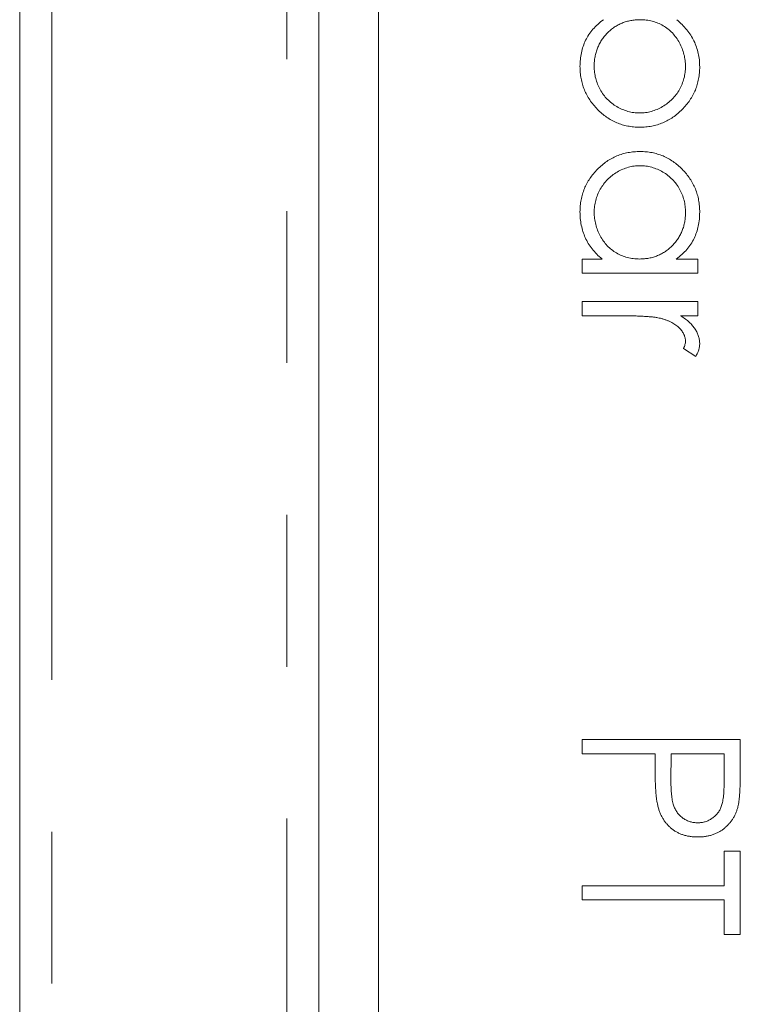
# Model space of a CAD drawing. Header units: millimetres. Extents: x -17 to 394, y -269 to 387.
# Tile 19 of 28: x 42.99 to 49.01, y 201.24 to 209.47. Entities that reach past the tile are written whole.
import ezdxf

# ---------------------------------------------------------------- set-up
doc = ezdxf.new("R2010")
doc.units = ezdxf.units.MM
doc.linetypes.add('PHANTOM', pattern=[12.7, 6.35, -1.27, 1.27, -1.27, 1.27, -1.27])

msp = doc.modelspace()

# ---------------------------------------------------------------- linework, layer by layer
at = {"color": 7, "linetype": 'Continuous', "lineweight": 15}
for p, q in [((42.9921, 181.5505), (42.9921, 222.9993)), ((45.4921, 155.9993), (45.4921, 221.9993)), ((45.9921, 214.9791), (45.9921, 158.9791)), ((47.6921, 207.4685), (47.8593, 207.4685)), ((47.6921, 207.3498), (47.6921, 207.4685)), ((48.4799, 207.4685), (48.6588, 207.4685)), ((48.6588, 207.4685), (48.6588, 207.3498)), ((48.6588, 207.3498), (47.6921, 207.3498)), ((47.6921, 207.1123), (48.6588, 207.1123)), ((47.6921, 206.9936), (47.6921, 207.1123)), ((48.6588, 207.1123), (48.6588, 206.9936)), ((48.017, 206.9936), (47.6921, 206.9936)), ((48.6588, 206.9936), (48.5165, 206.9936)), ((48.6427, 206.6544), (48.5398, 206.7196)), ((47.6921, 203.4489), (49.015, 203.4489)), ((47.6921, 203.3302), (47.6921, 203.4489)), ((49.015, 203.4489), (49.015, 203.1894)), ((48.3026, 203.3302), (47.6921, 203.3302)), ((48.3026, 203.2355), (48.3026, 203.3302)), ((48.4383, 203.3302), (48.4354, 203.0985)), ((48.8793, 203.3302), (48.4383, 203.3302)), ((48.8793, 203.0882), (48.8793, 203.3302)), ((48.8793, 202.516), (49.015, 202.516)), ((48.8793, 202.2277), (48.8793, 202.516)), ((49.015, 202.516), (49.015, 201.8207)), ((47.6921, 202.109), (47.6921, 202.2277)), ((47.6921, 202.2277), (48.8793, 202.2277)), ((48.8793, 202.109), (47.6921, 202.109)), ((48.8793, 201.8207), (48.8793, 202.109)), ((49.015, 201.8207), (48.8793, 201.8207))]:
    msp.add_line(p, q, dxfattribs=at)
at = {"color": 8, "linetype": 'PHANTOM', "lineweight": 0}
for p, q in [((43.26, 222.9993), (43.26, 181.5505)), ((45.2241, 145.6389), (45.2241, 221.9993))]:
    msp.add_line(p, q, dxfattribs=at)
at = {"color": 7, "linetype": 'Continuous', "lineweight": 15}
for points, knots in [([(47.6751, 209.0792), (47.6757, 209.0989), (47.6767, 209.1374), (47.6856, 209.1937), (47.7006, 209.247), (47.7209, 209.298), (47.7483, 209.3458), (47.7823, 209.3907), (47.8234, 209.4326), (47.8548, 209.4572), (47.8709, 209.4698)], [0, 0, 0, 0, 0.129476, 0.25388, 0.374863, 0.494283, 0.614293, 0.73697, 0.865076, 1, 1, 1, 1]), ([(48.1773, 209.4698), (48.1639, 209.4695), (48.1377, 209.4688), (48.099, 209.4633), (48.0621, 209.4546), (48.0268, 209.4424), (47.9933, 209.4263), (47.9614, 209.407), (47.9313, 209.384), (47.9031, 209.3579), (47.8775, 209.3292), (47.8553, 209.2984), (47.8361, 209.2661), (47.8209, 209.232), (47.8084, 209.1964), (47.8002, 209.159), (47.7946, 209.1202), (47.7941, 209.0937), (47.7938, 209.0803)], [0, 0, 0, 0, 0.065646, 0.129212, 0.191253, 0.251958, 0.312564, 0.373562, 0.43523, 0.498536, 0.561901, 0.624098, 0.685023, 0.746051, 0.807577, 0.869943, 0.933939, 1, 1, 1, 1]), ([(48.5571, 209.0784), (48.5565, 209.0956), (48.5553, 209.1297), (48.5452, 209.1801), (48.5297, 209.2292), (48.5074, 209.2762), (48.4801, 209.32), (48.4481, 209.3592), (48.4115, 209.3929), (48.3705, 209.4207), (48.3262, 209.4428), (48.279, 209.4586), (48.229, 209.468), (48.1947, 209.4692), (48.1773, 209.4698)], [0, 0, 0, 0, 0.084735, 0.168182, 0.252419, 0.338618, 0.424014, 0.506402, 0.587545, 0.668801, 0.7501, 0.831022, 0.91396, 1, 1, 1, 1]), ([(48.4834, 209.4698), (48.4988, 209.4565), (48.5288, 209.4304), (48.5681, 209.3866), (48.6014, 209.3407), (48.6288, 209.2924), (48.6497, 209.2414), (48.665, 209.1882), (48.6742, 209.1326), (48.6752, 209.0947), (48.6758, 209.0755)], [0, 0, 0, 0, 0.134636, 0.262681, 0.38719, 0.50839, 0.628966, 0.749723, 0.873248, 1, 1, 1, 1]), ([(48.1736, 208.5709), (48.1567, 208.5714), (48.1234, 208.5723), (48.0744, 208.5794), (48.0272, 208.591), (47.9819, 208.6076), (47.9385, 208.6285), (47.8972, 208.6546), (47.8575, 208.6848), (47.8206, 208.7197), (47.7865, 208.7574), (47.7569, 208.7979), (47.7313, 208.8399), (47.711, 208.8842), (47.6946, 208.9302), (47.6832, 208.9782), (47.6766, 209.0282), (47.6756, 209.0621), (47.6751, 209.0792)], [0, 0, 0, 0, 0.064015, 0.126228, 0.187289, 0.247869, 0.308511, 0.369727, 0.432536, 0.497198, 0.561923, 0.625133, 0.686855, 0.748117, 0.80953, 0.871487, 0.934981, 1, 1, 1, 1]), ([(47.7938, 209.0803), (47.7944, 209.0629), (47.7957, 209.0287), (47.8052, 208.9784), (47.821, 208.9303), (47.8427, 208.8846), (47.8699, 208.842), (47.9028, 208.8039), (47.9404, 208.7701), (47.9829, 208.7419), (48.028, 208.7183), (48.0755, 208.7021), (48.1241, 208.6913), (48.157, 208.6902), (48.1736, 208.6897)], [0, 0, 0, 0, 0.085993, 0.169736, 0.252687, 0.336526, 0.419856, 0.502457, 0.585265, 0.6698, 0.754407, 0.83695, 0.917941, 1, 1, 1, 1]), ([(48.1736, 208.6897), (48.1901, 208.6904), (48.2232, 208.6918), (48.2722, 208.7018), (48.3197, 208.7192), (48.3655, 208.7423), (48.4082, 208.771), (48.4466, 208.8046), (48.4797, 208.8431), (48.5072, 208.8858), (48.5298, 208.9312), (48.5452, 208.979), (48.5553, 209.0282), (48.5565, 209.0616), (48.5571, 209.0784)], [0, 0, 0, 0, 0.082066, 0.163805, 0.246618, 0.331983, 0.417466, 0.500907, 0.584103, 0.668254, 0.752056, 0.83457, 0.916652, 1, 1, 1, 1]), ([(48.6758, 209.0755), (48.6753, 209.0584), (48.6744, 209.0247), (48.6673, 208.9751), (48.6559, 208.9273), (48.6401, 208.8815), (48.6191, 208.8378), (48.5939, 208.7958), (48.564, 208.7558), (48.5297, 208.7183), (48.4926, 208.6838), (48.4528, 208.6536), (48.411, 208.6281), (48.3674, 208.607), (48.3218, 208.5907), (48.2741, 208.5794), (48.2245, 208.5723), (48.1907, 208.5714), (48.1736, 208.5709)], [0, 0, 0, 0, 0.064649, 0.127821, 0.189419, 0.250372, 0.311137, 0.372825, 0.435463, 0.500128, 0.564773, 0.627344, 0.688919, 0.749829, 0.810578, 0.872176, 0.935017, 1, 1, 1, 1]), ([(47.6751, 207.8634), (47.6756, 207.8804), (47.6765, 207.9141), (47.6836, 207.9636), (47.695, 208.0113), (47.7108, 208.0571), (47.7318, 208.1009), (47.757, 208.1428), (47.7869, 208.1829), (47.8212, 208.2203), (47.8583, 208.2548), (47.898, 208.285), (47.94, 208.3103), (47.9837, 208.3314), (48.0296, 208.3476), (48.0774, 208.359), (48.1271, 208.366), (48.1609, 208.367), (48.1781, 208.3674)], [0, 0, 0, 0, 0.06462, 0.1274335, 0.1890041, 0.2499301, 0.3106685, 0.372329, 0.4349391, 0.4995755, 0.5641912, 0.6267352, 0.6881093, 0.7492936, 0.8103305, 0.8719012, 0.9350459, 1, 1, 1, 1]), ([(48.1781, 208.3674), (48.1949, 208.3669), (48.2281, 208.366), (48.277, 208.359), (48.3241, 208.3473), (48.3692, 208.3308), (48.4124, 208.3097), (48.4537, 208.2841), (48.4933, 208.2538), (48.5303, 208.2189), (48.5644, 208.1812), (48.594, 208.1408), (48.6196, 208.0987), (48.6399, 208.0544), (48.6563, 208.0085), (48.6676, 207.9605), (48.6743, 207.9106), (48.6753, 207.8768), (48.6758, 207.8597)], [0, 0, 0, 0, 0.063775, 0.126079, 0.186904, 0.247574, 0.308003, 0.369132, 0.432033, 0.496791, 0.561611, 0.624914, 0.686726, 0.748079, 0.809582, 0.871631, 0.934886, 1, 1, 1, 1]), ([(48.1768, 208.2487), (48.1603, 208.248), (48.1274, 208.2466), (48.0787, 208.2365), (48.0312, 208.2195), (47.9853, 208.1964), (47.9428, 208.1674), (47.9043, 208.1338), (47.8712, 208.0952), (47.8436, 208.0526), (47.8212, 208.007), (47.8056, 207.959), (47.7956, 207.9096), (47.7944, 207.8761), (47.7938, 207.8591)], [0, 0, 0, 0, 0.081589, 0.162859, 0.245484, 0.330807, 0.416493, 0.499893, 0.583048, 0.667158, 0.751312, 0.833785, 0.916256, 1, 1, 1, 1]), ([(48.5571, 207.8581), (48.5564, 207.8754), (48.5552, 207.9097), (48.5457, 207.96), (48.5299, 208.0081), (48.5082, 208.0538), (48.481, 208.0964), (48.4481, 208.1344), (48.4103, 208.1683), (48.368, 208.1968), (48.3225, 208.22), (48.275, 208.2363), (48.2264, 208.247), (48.1933, 208.2481), (48.1768, 208.2487)], [0, 0, 0, 0, 0.085921, 0.169593, 0.252476, 0.336244, 0.419505, 0.502036, 0.584775, 0.669846, 0.754185, 0.836658, 0.91801, 1, 1, 1, 1]), ([(47.8593, 207.4685), (47.8442, 207.4819), (47.8146, 207.508), (47.776, 207.5517), (47.7441, 207.5979), (47.7184, 207.6466), (47.699, 207.6976), (47.6853, 207.7508), (47.6764, 207.8063), (47.6756, 207.8442), (47.6751, 207.8634)], [0, 0, 0, 0, 0.134298, 0.262085, 0.38627, 0.507165, 0.6273, 0.748145, 0.87237, 1, 1, 1, 1]), ([(47.7938, 207.8591), (47.7945, 207.842), (47.7957, 207.8078), (47.8053, 207.7574), (47.8211, 207.7084), (47.8429, 207.6616), (47.8701, 207.618), (47.9018, 207.5789), (47.9387, 207.5458), (47.9793, 207.5178), (48.0238, 207.4958), (48.0712, 207.4798), (48.1214, 207.4703), (48.1558, 207.4691), (48.1733, 207.4685)], [0, 0, 0, 0, 0.084802, 0.168664, 0.252552, 0.33824, 0.423103, 0.505556, 0.586176, 0.667136, 0.748499, 0.830452, 0.913456, 1, 1, 1, 1]), ([(48.1733, 207.4685), (48.1867, 207.4689), (48.213, 207.4696), (48.2516, 207.475), (48.2885, 207.4837), (48.3238, 207.4959), (48.3573, 207.512), (48.3893, 207.5314), (48.4194, 207.5544), (48.4475, 207.5807), (48.473, 207.6095), (48.4958, 207.6399), (48.5146, 207.6724), (48.5301, 207.7064), (48.5424, 207.742), (48.5507, 207.7793), (48.5563, 207.8181), (48.5568, 207.8446), (48.5571, 207.8581)], [0, 0, 0, 0, 0.065634, 0.129188, 0.191219, 0.251913, 0.312507, 0.373494, 0.435152, 0.498741, 0.562095, 0.624187, 0.685476, 0.746097, 0.807612, 0.869967, 0.933951, 1, 1, 1, 1]), ([(48.6758, 207.8597), (48.6752, 207.8399), (48.6742, 207.8012), (48.6653, 207.7446), (48.6503, 207.6911), (48.6299, 207.6402), (48.6029, 207.5921), (48.5687, 207.5473), (48.5277, 207.5054), (48.4962, 207.481), (48.4799, 207.4685)], [0, 0, 0, 0, 0.129862, 0.254654, 0.376015, 0.495255, 0.614798, 0.738106, 0.865196, 1, 1, 1, 1]), ([(48.3488, 206.9724), (48.3411, 206.9742), (48.3241, 206.9782), (48.2956, 206.982), (48.262, 206.9858), (48.2231, 206.9885), (48.179, 206.991), (48.1297, 206.9924), (48.0751, 206.9936), (48.0369, 206.9936), (48.017, 206.9936)], [0, 0, 0, 0, 0.070855, 0.156938, 0.2586, 0.375891, 0.508166, 0.656238, 0.820177, 1, 1, 1, 1]), ([(48.5571, 206.7803), (48.5564, 206.7898), (48.5551, 206.8092), (48.5449, 206.8378), (48.5285, 206.8655), (48.5102, 206.8875), (48.4926, 206.9045), (48.4773, 206.9166), (48.4601, 206.9278), (48.4413, 206.9384), (48.4206, 206.9481), (48.3982, 206.9572), (48.3741, 206.9654), (48.3574, 206.97), (48.3488, 206.9724)], [0, 0, 0, 0, 0.0938065, 0.1913381, 0.2951906, 0.4103123, 0.4719303, 0.5364252, 0.6031187, 0.6741177, 0.749332, 0.8282834, 0.9120398, 1, 1, 1, 1]), ([(48.5165, 206.9936), (48.5298, 206.9849), (48.5551, 206.9681), (48.5886, 206.9402), (48.6164, 206.9117), (48.6385, 206.8823), (48.655, 206.852), (48.6672, 206.8212), (48.6743, 206.7896), (48.6753, 206.7684), (48.6758, 206.7578)], [0, 0, 0, 0, 0.160059, 0.306112, 0.438367, 0.560541, 0.675317, 0.786114, 0.892842, 1, 1, 1, 1]), ([(48.5398, 206.7196), (48.5424, 206.7253), (48.5472, 206.7362), (48.5529, 206.752), (48.5563, 206.7666), (48.5568, 206.7759), (48.5571, 206.7803)], [0, 0, 0, 0, 0.295139, 0.56023, 0.794983, 1, 1, 1, 1]), ([(48.6758, 206.7578), (48.6753, 206.7495), (48.6744, 206.7325), (48.6679, 206.7068), (48.6575, 206.6804), (48.6477, 206.6633), (48.6427, 206.6544)], [0, 0, 0, 0, 0.225278, 0.463523, 0.720324, 1, 1, 1, 1]), ([(48.3244, 202.8987), (48.3226, 202.907), (48.3188, 202.9252), (48.3144, 202.9551), (48.3108, 202.9899), (48.308, 203.0296), (48.3056, 203.0741), (48.3038, 203.1235), (48.3027, 203.1779), (48.3027, 203.2158), (48.3026, 203.2355)], [0, 0, 0, 0, 0.075173, 0.164746, 0.268017, 0.385912, 0.517789, 0.663691, 0.824413, 1, 1, 1, 1]), ([(49.015, 203.1894), (49.015, 203.1716), (49.0149, 203.1374), (49.0138, 203.0884), (49.0123, 203.0438), (49.0102, 203.0039), (49.0077, 202.9684), (49.0042, 202.9376), (49.0005, 202.9112), (48.9968, 202.8953), (48.9951, 202.8881)], [0, 0, 0, 0, 0.176956, 0.339055, 0.486318, 0.618781, 0.735619, 0.838742, 0.926457, 1, 1, 1, 1]), ([(48.4354, 203.0985), (48.4354, 203.0872), (48.4354, 203.0654), (48.4369, 203.0339), (48.4386, 203.0046), (48.4412, 202.9777), (48.4448, 202.9532), (48.4484, 202.931), (48.4537, 202.9112), (48.4608, 202.8881), (48.4728, 202.8624), (48.4903, 202.8344), (48.5127, 202.8107), (48.5378, 202.7901), (48.5657, 202.7738), (48.5956, 202.7619), (48.6271, 202.7549), (48.6487, 202.754), (48.6596, 202.7535)], [0, 0, 0, 0, 0.0725384, 0.1400338, 0.2024957, 0.2605751, 0.3132283, 0.3615832, 0.4048784, 0.4441274, 0.5163997, 0.5865067, 0.6550854, 0.7243838, 0.7939735, 0.8616377, 0.9301109, 1, 1, 1, 1]), ([(48.6596, 202.7535), (48.6702, 202.754), (48.6914, 202.7549), (48.7224, 202.762), (48.7519, 202.7738), (48.7795, 202.7903), (48.8045, 202.8102), (48.8263, 202.8334), (48.8437, 202.8597), (48.855, 202.8842), (48.8619, 202.906), (48.8667, 202.9249), (48.8706, 202.9463), (48.8737, 202.9701), (48.8764, 202.9961), (48.8782, 203.0247), (48.8792, 203.0556), (48.8793, 203.0771), (48.8793, 203.0882)], [0, 0, 0, 0, 0.070044, 0.139238, 0.208197, 0.279173, 0.349987, 0.418354, 0.48761, 0.557411, 0.59533, 0.637964, 0.685913, 0.738185, 0.796103, 0.858517, 0.926658, 1, 1, 1, 1]), ([(48.6601, 202.6348), (48.6493, 202.6349), (48.628, 202.6352), (48.5968, 202.639), (48.5671, 202.644), (48.5388, 202.6518), (48.5121, 202.6619), (48.4866, 202.6738), (48.4628, 202.6882), (48.4405, 202.7047), (48.4197, 202.723), (48.4007, 202.7432), (48.3834, 202.765), (48.3679, 202.7884), (48.3545, 202.8137), (48.3425, 202.8405), (48.3324, 202.869), (48.3271, 202.8887), (48.3244, 202.8987)], [0, 0, 0, 0, 0.070119, 0.137192, 0.202016, 0.264631, 0.326117, 0.38601, 0.445812, 0.505298, 0.564633, 0.624283, 0.683902, 0.743953, 0.805388, 0.868388, 0.933084, 1, 1, 1, 1]), ([(48.9951, 202.8881), (48.9926, 202.879), (48.9877, 202.8609), (48.9778, 202.8349), (48.966, 202.8101), (48.9526, 202.7865), (48.937, 202.7644), (48.9198, 202.7434), (48.9007, 202.7237), (48.8797, 202.7055), (48.8574, 202.6887), (48.8333, 202.6743), (48.8078, 202.6623), (48.7811, 202.6519), (48.7528, 202.6445), (48.7231, 202.6389), (48.6921, 202.6353), (48.6709, 202.6349), (48.6601, 202.6348)], [0, 0, 0, 0, 0.0624813, 0.1234904, 0.1834111, 0.2431532, 0.3021267, 0.3617097, 0.4218423, 0.4829319, 0.5445523, 0.6056807, 0.6676797, 0.7299844, 0.7945509, 0.8603456, 0.9289074, 1, 1, 1, 1])]:
    msp.add_open_spline(points, degree=3, knots=knots, dxfattribs=at)

doc.saveas('drawing.dxf')
